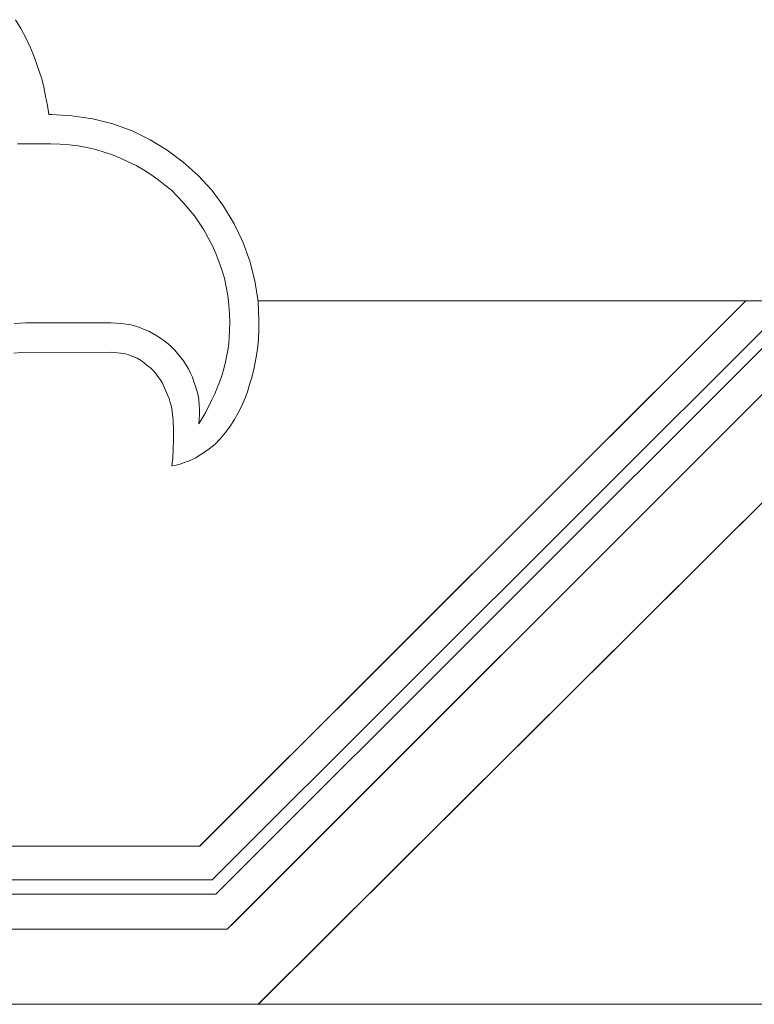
# Model space of a CAD drawing. Extents: x 64716 to 7565828, y -160732 to 5881792.
# Tile 60 of 160: x 119941 to 120673, y 2936 to 3917. Entities that reach past the tile are written whole.
import ezdxf

# ---------------------------------------------------------------- set-up
doc = ezdxf.new("R2010")
doc.units = 0
doc.header["$MEASUREMENT"] = 0
doc.layers.add('linii', color=7, linetype='Continuous', lineweight=15)

msp = doc.modelspace()

# ---------------------------------------------------------------- linework, layer by layer
at = {"layer": 'linii'}
for p, q in [((119936.66, 3917.02, 0), (119941.83, 3908.15, 0)), ((119936.66, 3917.02, 0), (119941.83, 3908.15, 0)), ((119936.66, 3917.02, 0), (119941.83, 3908.15, 0)), ((119936.66, 3917.02, 0), (119941.83, 3908.15, 0)), ((119941.83, 3908.15, 0), (119947, 3898.92, 0)), ((119941.83, 3908.15, 0), (119947, 3898.92, 0)), ((119941.83, 3908.15, 0), (119947, 3898.92, 0)), ((119941.83, 3908.15, 0), (119947, 3898.92, 0)), ((119947, 3898.92, 0), (119951.43, 3888.94, 0)), ((119947, 3898.92, 0), (119951.43, 3888.94, 0)), ((119947, 3898.92, 0), (119951.43, 3888.94, 0)), ((119947, 3898.92, 0), (119951.43, 3888.94, 0)), ((119951.43, 3888.94, 0), (119955.5, 3879.34, 0)), ((119951.43, 3888.94, 0), (119955.5, 3879.34, 0)), ((119951.43, 3888.94, 0), (119955.5, 3879.34, 0)), ((119951.43, 3888.94, 0), (119955.5, 3879.34, 0)), ((119955.5, 3879.34, 0), (119958.82, 3869.37, 0)), ((119955.5, 3879.34, 0), (119958.82, 3869.37, 0)), ((119955.5, 3879.34, 0), (119958.82, 3869.37, 0)), ((119955.5, 3879.34, 0), (119958.82, 3869.37, 0)), ((119958.82, 3869.37, 0), (119962.52, 3859.02, 0)), ((119958.82, 3869.37, 0), (119962.52, 3859.02, 0)), ((119958.82, 3869.37, 0), (119962.52, 3859.02, 0)), ((119958.82, 3869.37, 0), (119962.52, 3859.02, 0)), ((119962.52, 3859.02, 0), (119964.73, 3850.16, 0)), ((119962.52, 3859.02, 0), (119964.73, 3850.16, 0)), ((119962.52, 3859.02, 0), (119964.73, 3850.16, 0)), ((119962.52, 3859.02, 0), (119964.73, 3850.16, 0)), ((119964.73, 3850.16, 0), (119966.58, 3840.92, 0)), ((119964.73, 3850.16, 0), (119966.58, 3840.92, 0)), ((119964.73, 3850.16, 0), (119966.58, 3840.92, 0)), ((119964.73, 3850.16, 0), (119966.58, 3840.92, 0)), ((119966.58, 3840.92, 0), (119968.43, 3831.69, 0)), ((119966.58, 3840.92, 0), (119968.43, 3831.69, 0)), ((119966.58, 3840.92, 0), (119968.43, 3831.69, 0)), ((119966.58, 3840.92, 0), (119968.43, 3831.69, 0)), ((119968.43, 3831.69, 0), (119969.9, 3822.45, 0)), ((119968.43, 3831.69, 0), (119969.9, 3822.45, 0)), ((119968.43, 3831.69, 0), (119969.9, 3822.45, 0)), ((119968.43, 3831.69, 0), (119969.9, 3822.45, 0)), ((119969.9, 3822.45, 0), (119972.49, 3822.45, 0)), ((119969.9, 3822.45, 0), (119972.49, 3822.45, 0)), ((119969.9, 3822.45, 0), (119972.49, 3822.45, 0)), ((119969.9, 3822.45, 0), (119972.49, 3822.45, 0)), ((119972.49, 3822.45, 0), (119992.81, 3821.34, 0)), ((119972.49, 3822.45, 0), (119992.81, 3821.34, 0)), ((119972.49, 3822.45, 0), (119992.81, 3821.34, 0)), ((119972.49, 3822.45, 0), (119992.81, 3821.34, 0)), ((119992.81, 3821.34, 0), (120013.49, 3818.39, 0)), ((119992.81, 3821.34, 0), (120013.49, 3818.39, 0)), ((119992.81, 3821.34, 0), (120013.49, 3818.39, 0)), ((119992.81, 3821.34, 0), (120013.49, 3818.39, 0)), ((120013.49, 3818.39, 0), (120033.44, 3813.22, 0)), ((120013.49, 3818.39, 0), (120033.44, 3813.22, 0)), ((120013.49, 3818.39, 0), (120033.44, 3813.22, 0)), ((120013.49, 3818.39, 0), (120033.44, 3813.22, 0)), ((120033.44, 3813.22, 0), (120052.65, 3806.2, 0)), ((120033.44, 3813.22, 0), (120052.65, 3806.2, 0)), ((120033.44, 3813.22, 0), (120052.65, 3806.2, 0)), ((120033.44, 3813.22, 0), (120052.65, 3806.2, 0)), ((120052.65, 3806.2, 0), (120070.75, 3797.33, 0)), ((120052.65, 3806.2, 0), (120070.75, 3797.33, 0)), ((120052.65, 3806.2, 0), (120070.75, 3797.33, 0)), ((120052.65, 3806.2, 0), (120070.75, 3797.33, 0)), ((120070.75, 3797.33, 0), (120087.74, 3786.99, 0)), ((120070.75, 3797.33, 0), (120087.74, 3786.99, 0)), ((120070.75, 3797.33, 0), (120087.74, 3786.99, 0)), ((120070.75, 3797.33, 0), (120087.74, 3786.99, 0)), ((119938.51, 3793.27, 0), (119945.89, 3793.27, 0)), ((119938.51, 3793.27, 0), (119945.89, 3793.27, 0)), ((119938.51, 3793.27, 0), (119945.89, 3793.27, 0)), ((119938.51, 3793.27, 0), (119945.89, 3793.27, 0)), ((119945.89, 3793.27, 0), (119971.75, 3793.27, 0)), ((119945.89, 3793.27, 0), (119971.75, 3793.27, 0)), ((119945.89, 3793.27, 0), (119971.75, 3793.27, 0)), ((119945.89, 3793.27, 0), (119971.75, 3793.27, 0)), ((119971.75, 3793.27, 0), (119980.99, 3792.9, 0)), ((119971.75, 3793.27, 0), (119980.99, 3792.9, 0)), ((119971.75, 3793.27, 0), (119980.99, 3792.9, 0)), ((119971.75, 3793.27, 0), (119980.99, 3792.9, 0)), ((119980.99, 3792.9, 0), (119989.85, 3792.53, 0)), ((119980.99, 3792.9, 0), (119989.85, 3792.53, 0)), ((119980.99, 3792.9, 0), (119989.85, 3792.53, 0)), ((119980.99, 3792.9, 0), (119989.85, 3792.53, 0)), ((119989.85, 3792.53, 0), (119999.09, 3791.42, 0)), ((119989.85, 3792.53, 0), (119999.09, 3791.42, 0)), ((119989.85, 3792.53, 0), (119999.09, 3791.42, 0)), ((119989.85, 3792.53, 0), (119999.09, 3791.42, 0)), ((119999.09, 3791.42, 0), (120007.58, 3789.58, 0)), ((119999.09, 3791.42, 0), (120007.58, 3789.58, 0)), ((119999.09, 3791.42, 0), (120007.58, 3789.58, 0)), ((119999.09, 3791.42, 0), (120007.58, 3789.58, 0)), ((120007.58, 3789.58, 0), (120016.45, 3787.73, 0)), ((120007.58, 3789.58, 0), (120016.45, 3787.73, 0)), ((120007.58, 3789.58, 0), (120016.45, 3787.73, 0)), ((120007.58, 3789.58, 0), (120016.45, 3787.73, 0)), ((120016.45, 3787.73, 0), (120024.94, 3785.14, 0)), ((120016.45, 3787.73, 0), (120024.94, 3785.14, 0)), ((120016.45, 3787.73, 0), (120024.94, 3785.14, 0)), ((120016.45, 3787.73, 0), (120024.94, 3785.14, 0)), ((120087.74, 3786.99, 0), (120103.62, 3775.17, 0)), ((120087.74, 3786.99, 0), (120103.62, 3775.17, 0)), ((120087.74, 3786.99, 0), (120103.62, 3775.17, 0)), ((120087.74, 3786.99, 0), (120103.62, 3775.17, 0)), ((120024.94, 3785.14, 0), (120033.07, 3782.56, 0)), ((120024.94, 3785.14, 0), (120033.07, 3782.56, 0)), ((120024.94, 3785.14, 0), (120033.07, 3782.56, 0)), ((120024.94, 3785.14, 0), (120033.07, 3782.56, 0)), ((120033.07, 3782.56, 0), (120041.2, 3779.23, 0)), ((120033.07, 3782.56, 0), (120041.2, 3779.23, 0)), ((120033.07, 3782.56, 0), (120041.2, 3779.23, 0)), ((120033.07, 3782.56, 0), (120041.2, 3779.23, 0)), ((120041.2, 3779.23, 0), (120048.95, 3775.54, 0)), ((120041.2, 3779.23, 0), (120048.95, 3775.54, 0)), ((120041.2, 3779.23, 0), (120048.95, 3775.54, 0)), ((120041.2, 3779.23, 0), (120048.95, 3775.54, 0)), ((120048.95, 3775.54, 0), (120056.71, 3771.85, 0)), ((120048.95, 3775.54, 0), (120056.71, 3771.85, 0)), ((120048.95, 3775.54, 0), (120056.71, 3771.85, 0)), ((120048.95, 3775.54, 0), (120056.71, 3771.85, 0)), ((120056.71, 3771.85, 0), (120064.1, 3767.41, 0)), ((120056.71, 3771.85, 0), (120064.1, 3767.41, 0)), ((120056.71, 3771.85, 0), (120064.1, 3767.41, 0)), ((120056.71, 3771.85, 0), (120064.1, 3767.41, 0)), ((120064.1, 3767.41, 0), (120071.49, 3762.98, 0)), ((120064.1, 3767.41, 0), (120071.49, 3762.98, 0)), ((120064.1, 3767.41, 0), (120071.49, 3762.98, 0)), ((120064.1, 3767.41, 0), (120071.49, 3762.98, 0)), ((120103.62, 3775.17, 0), (120118.4, 3761.87, 0)), ((120103.62, 3775.17, 0), (120118.4, 3761.87, 0)), ((120103.62, 3775.17, 0), (120118.4, 3761.87, 0)), ((120103.62, 3775.17, 0), (120118.4, 3761.87, 0)), ((120071.49, 3762.98, 0), (120078.51, 3757.81, 0)), ((120071.49, 3762.98, 0), (120078.51, 3757.81, 0)), ((120071.49, 3762.98, 0), (120078.51, 3757.81, 0)), ((120071.49, 3762.98, 0), (120078.51, 3757.81, 0)), ((120078.51, 3757.81, 0), (120085.15, 3752.64, 0)), ((120078.51, 3757.81, 0), (120085.15, 3752.64, 0)), ((120078.51, 3757.81, 0), (120085.15, 3752.64, 0)), ((120078.51, 3757.81, 0), (120085.15, 3752.64, 0)), ((120118.4, 3761.87, 0), (120132.07, 3747.1, 0)), ((120118.4, 3761.87, 0), (120132.07, 3747.1, 0)), ((120118.4, 3761.87, 0), (120132.07, 3747.1, 0)), ((120118.4, 3761.87, 0), (120132.07, 3747.1, 0)), ((120085.15, 3752.64, 0), (120091.8, 3747.1, 0)), ((120085.15, 3752.64, 0), (120091.8, 3747.1, 0)), ((120085.15, 3752.64, 0), (120091.8, 3747.1, 0)), ((120085.15, 3752.64, 0), (120091.8, 3747.1, 0)), ((120091.8, 3747.1, 0), (120097.71, 3741.19, 0)), ((120091.8, 3747.1, 0), (120097.71, 3741.19, 0)), ((120091.8, 3747.1, 0), (120097.71, 3741.19, 0)), ((120091.8, 3747.1, 0), (120097.71, 3741.19, 0)), ((120132.07, 3747.1, 0), (120143.89, 3731.21, 0)), ((120132.07, 3747.1, 0), (120143.89, 3731.21, 0)), ((120132.07, 3747.1, 0), (120143.89, 3731.21, 0)), ((120132.07, 3747.1, 0), (120143.89, 3731.21, 0)), ((120097.71, 3741.19, 0), (120103.62, 3734.91, 0)), ((120097.71, 3741.19, 0), (120103.62, 3734.91, 0)), ((120097.71, 3741.19, 0), (120103.62, 3734.91, 0)), ((120097.71, 3741.19, 0), (120103.62, 3734.91, 0)), ((120103.62, 3734.91, 0), (120109.17, 3728.26, 0)), ((120103.62, 3734.91, 0), (120109.17, 3728.26, 0)), ((120103.62, 3734.91, 0), (120109.17, 3728.26, 0)), ((120103.62, 3734.91, 0), (120109.17, 3728.26, 0)), ((120109.17, 3728.26, 0), (120114.71, 3721.61, 0)), ((120109.17, 3728.26, 0), (120114.71, 3721.61, 0)), ((120109.17, 3728.26, 0), (120114.71, 3721.61, 0)), ((120109.17, 3728.26, 0), (120114.71, 3721.61, 0)), ((120143.89, 3731.21, 0), (120154.23, 3713.85, 0)), ((120143.89, 3731.21, 0), (120154.23, 3713.85, 0)), ((120143.89, 3731.21, 0), (120154.23, 3713.85, 0)), ((120143.89, 3731.21, 0), (120154.23, 3713.85, 0)), ((120114.71, 3721.61, 0), (120119.51, 3714.59, 0)), ((120114.71, 3721.61, 0), (120119.51, 3714.59, 0)), ((120114.71, 3721.61, 0), (120119.51, 3714.59, 0)), ((120114.71, 3721.61, 0), (120119.51, 3714.59, 0)), ((120119.51, 3714.59, 0), (120124.31, 3707.57, 0)), ((120119.51, 3714.59, 0), (120124.31, 3707.57, 0)), ((120119.51, 3714.59, 0), (120124.31, 3707.57, 0)), ((120119.51, 3714.59, 0), (120124.31, 3707.57, 0)), ((120124.31, 3707.57, 0), (120128.37, 3699.81, 0)), ((120124.31, 3707.57, 0), (120128.37, 3699.81, 0)), ((120124.31, 3707.57, 0), (120128.37, 3699.81, 0)), ((120124.31, 3707.57, 0), (120128.37, 3699.81, 0)), ((120154.23, 3713.85, 0), (120163.1, 3695.75, 0)), ((120154.23, 3713.85, 0), (120163.1, 3695.75, 0)), ((120154.23, 3713.85, 0), (120163.1, 3695.75, 0)), ((120154.23, 3713.85, 0), (120163.1, 3695.75, 0)), ((120128.37, 3699.81, 0), (120132.44, 3692.43, 0)), ((120128.37, 3699.81, 0), (120132.44, 3692.43, 0)), ((120128.37, 3699.81, 0), (120132.44, 3692.43, 0)), ((120128.37, 3699.81, 0), (120132.44, 3692.43, 0)), ((120132.44, 3692.43, 0), (120136.13, 3684.3, 0)), ((120132.44, 3692.43, 0), (120136.13, 3684.3, 0)), ((120132.44, 3692.43, 0), (120136.13, 3684.3, 0)), ((120132.44, 3692.43, 0), (120136.13, 3684.3, 0)), ((120163.1, 3695.75, 0), (120170.12, 3676.54, 0)), ((120163.1, 3695.75, 0), (120170.12, 3676.54, 0)), ((120163.1, 3695.75, 0), (120170.12, 3676.54, 0)), ((120163.1, 3695.75, 0), (120170.12, 3676.54, 0)), ((120136.13, 3684.3, 0), (120139.09, 3676.17, 0)), ((120136.13, 3684.3, 0), (120139.09, 3676.17, 0)), ((120136.13, 3684.3, 0), (120139.09, 3676.17, 0)), ((120136.13, 3684.3, 0), (120139.09, 3676.17, 0)), ((120139.09, 3676.17, 0), (120142.04, 3668.05, 0)), ((120139.09, 3676.17, 0), (120142.04, 3668.05, 0)), ((120139.09, 3676.17, 0), (120142.04, 3668.05, 0)), ((120139.09, 3676.17, 0), (120142.04, 3668.05, 0)), ((120142.04, 3668.05, 0), (120144.63, 3659.55, 0)), ((120142.04, 3668.05, 0), (120144.63, 3659.55, 0)), ((120142.04, 3668.05, 0), (120144.63, 3659.55, 0)), ((120142.04, 3668.05, 0), (120144.63, 3659.55, 0)), ((120170.12, 3676.54, 0), (120174.92, 3656.96, 0)), ((120170.12, 3676.54, 0), (120174.92, 3656.96, 0)), ((120170.12, 3676.54, 0), (120174.92, 3656.96, 0)), ((120170.12, 3676.54, 0), (120174.92, 3656.96, 0)), ((120144.63, 3659.55, 0), (120146.47, 3651.05, 0)), ((120144.63, 3659.55, 0), (120146.47, 3651.05, 0)), ((120144.63, 3659.55, 0), (120146.47, 3651.05, 0)), ((120144.63, 3659.55, 0), (120146.47, 3651.05, 0)), ((120146.47, 3651.05, 0), (120147.95, 3642.19, 0)), ((120146.47, 3651.05, 0), (120147.95, 3642.19, 0)), ((120146.47, 3651.05, 0), (120147.95, 3642.19, 0)), ((120146.47, 3651.05, 0), (120147.95, 3642.19, 0)), ((120174.92, 3656.96, 0), (120178.24, 3636.28, 0)), ((120174.92, 3656.96, 0), (120178.24, 3636.28, 0)), ((120174.92, 3656.96, 0), (120178.24, 3636.28, 0)), ((120174.92, 3656.96, 0), (120178.24, 3636.28, 0)), ((120147.95, 3642.19, 0), (120149.06, 3633.32, 0)), ((120147.95, 3642.19, 0), (120149.06, 3633.32, 0)), ((120147.95, 3642.19, 0), (120149.06, 3633.32, 0)), ((120147.95, 3642.19, 0), (120149.06, 3633.32, 0)), ((120663.99, 3637.02, 0), (120120, 3093.76, 0)), ((120663.99, 3637.02, 0), (120120.21, 3093.97, 0)), ((120710.12, 3637.02, 0), (120132.62, 3060.3, 0)), ((120710.12, 3637.02, 0), (120132.62, 3060.3, 0)), ((120136.24, 3046.01, 0), (120727.59, 3637.02, 0)), ((120136.24, 3046.01, 0), (120727.59, 3637.02, 0)), ((120147.56, 3011.25, 0), (120773.7, 3637.02, 0)), ((120149.06, 3633.32, 0), (120149.8, 3624.09, 0)), ((120149.06, 3633.32, 0), (120149.8, 3624.09, 0)), ((120149.06, 3633.32, 0), (120149.8, 3624.09, 0)), ((120149.06, 3633.32, 0), (120149.8, 3624.09, 0)), ((120151.28, 3014.96, 0), (120773.7, 3637.02, 0)), ((120151.28, 3014.96, 0), (120773.7, 3637.02, 0)), ((120151.28, 3014.96, 0), (120773.7, 3637.02, 0)), ((121028.53, 3637.02, 0), (120178.12, 3637.02, 0)), ((120178.13, 3637, 0), (121978.31, 3637, 0)), ((120178.24, 3636.28, 0), (120178.61, 3626.67, 0)), ((120178.24, 3636.28, 0), (120178.61, 3626.67, 0)), ((120178.24, 3636.28, 0), (120178.61, 3626.67, 0)), ((120178.24, 3636.28, 0), (120178.61, 3626.67, 0)), ((120881.47, 3636.19, 0), (120178.36, 2936.4, 0)), ((120881.47, 3636.19, 0), (120178.98, 2937.02, 0)), ((120881.47, 3636.19, 0), (120178.98, 2937.02, 0)), ((120881.47, 3636.19, 0), (120178.98, 2937.02, 0)), ((120149.8, 3624.09, 0), (120150.17, 3614.85, 0)), ((120149.8, 3624.09, 0), (120150.17, 3614.85, 0)), ((120149.8, 3624.09, 0), (120150.17, 3614.85, 0)), ((120149.8, 3624.09, 0), (120150.17, 3614.85, 0)), ((120178.61, 3626.67, 0), (120178.98, 3617.44, 0)), ((120178.61, 3626.67, 0), (120178.98, 3617.44, 0)), ((120178.61, 3626.67, 0), (120178.98, 3617.44, 0)), ((120178.61, 3626.67, 0), (120178.98, 3617.44, 0)), ((119941.09, 3614.85, 0), (119935.18, 3614.48, 0)), ((119941.09, 3614.85, 0), (119935.18, 3614.48, 0)), ((119941.09, 3614.85, 0), (119935.18, 3614.48, 0)), ((119941.09, 3614.85, 0), (119935.18, 3614.48, 0)), ((119947, 3615.22, 0), (119941.09, 3614.85, 0)), ((119947, 3615.22, 0), (119941.09, 3614.85, 0)), ((119947, 3615.22, 0), (119941.09, 3614.85, 0)), ((119947, 3615.22, 0), (119941.09, 3614.85, 0)), ((119959.19, 3615.22, 0), (119947, 3615.22, 0)), ((119959.19, 3615.22, 0), (119947, 3615.22, 0)), ((119959.19, 3615.22, 0), (119947, 3615.22, 0)), ((119959.19, 3615.22, 0), (119947, 3615.22, 0)), ((119972.86, 3615.22, 0), (119959.19, 3615.22, 0)), ((119972.86, 3615.22, 0), (119959.19, 3615.22, 0)), ((119972.86, 3615.22, 0), (119959.19, 3615.22, 0)), ((119972.86, 3615.22, 0), (119959.19, 3615.22, 0)), ((119986.9, 3615.22, 0), (119972.86, 3615.22, 0)), ((119986.9, 3615.22, 0), (119972.86, 3615.22, 0)), ((119986.9, 3615.22, 0), (119972.86, 3615.22, 0)), ((119986.9, 3615.22, 0), (119972.86, 3615.22, 0)), ((120000.93, 3615.22, 0), (119986.9, 3615.22, 0)), ((120000.93, 3615.22, 0), (119986.9, 3615.22, 0)), ((120000.93, 3615.22, 0), (119986.9, 3615.22, 0)), ((120000.93, 3615.22, 0), (119986.9, 3615.22, 0)), ((120013.12, 3615.22, 0), (120000.93, 3615.22, 0)), ((120013.12, 3615.22, 0), (120000.93, 3615.22, 0)), ((120013.12, 3615.22, 0), (120000.93, 3615.22, 0)), ((120013.12, 3615.22, 0), (120000.93, 3615.22, 0)), ((120023.1, 3615.22, 0), (120013.12, 3615.22, 0)), ((120023.1, 3615.22, 0), (120013.12, 3615.22, 0)), ((120023.1, 3615.22, 0), (120013.12, 3615.22, 0)), ((120023.1, 3615.22, 0), (120013.12, 3615.22, 0)), ((120029.75, 3615.22, 0), (120023.1, 3615.22, 0)), ((120029.75, 3615.22, 0), (120023.1, 3615.22, 0)), ((120029.75, 3615.22, 0), (120023.1, 3615.22, 0)), ((120029.75, 3615.22, 0), (120023.1, 3615.22, 0)), ((120031.96, 3615.22, 0), (120029.75, 3615.22, 0)), ((120031.96, 3615.22, 0), (120029.75, 3615.22, 0)), ((120031.96, 3615.22, 0), (120029.75, 3615.22, 0)), ((120031.96, 3615.22, 0), (120029.75, 3615.22, 0)), ((120037.13, 3614.85, 0), (120031.96, 3615.22, 0)), ((120037.13, 3614.85, 0), (120031.96, 3615.22, 0)), ((120037.13, 3614.85, 0), (120031.96, 3615.22, 0)), ((120037.13, 3614.85, 0), (120031.96, 3615.22, 0)), ((120041.94, 3614.48, 0), (120037.13, 3614.85, 0)), ((120041.94, 3614.48, 0), (120037.13, 3614.85, 0)), ((120041.94, 3614.48, 0), (120037.13, 3614.85, 0)), ((120041.94, 3614.48, 0), (120037.13, 3614.85, 0)), ((120046.74, 3613.75, 0), (120041.94, 3614.48, 0)), ((120046.74, 3613.75, 0), (120041.94, 3614.48, 0)), ((120046.74, 3613.75, 0), (120041.94, 3614.48, 0)), ((120046.74, 3613.75, 0), (120041.94, 3614.48, 0)), ((120051.54, 3613.01, 0), (120046.74, 3613.75, 0)), ((120051.54, 3613.01, 0), (120046.74, 3613.75, 0)), ((120051.54, 3613.01, 0), (120046.74, 3613.75, 0)), ((120051.54, 3613.01, 0), (120046.74, 3613.75, 0)), ((120055.97, 3611.9, 0), (120051.54, 3613.01, 0)), ((120055.97, 3611.9, 0), (120051.54, 3613.01, 0)), ((120055.97, 3611.9, 0), (120051.54, 3613.01, 0)), ((120055.97, 3611.9, 0), (120051.54, 3613.01, 0)), ((120060.41, 3610.42, 0), (120055.97, 3611.9, 0)), ((120060.41, 3610.42, 0), (120055.97, 3611.9, 0)), ((120060.41, 3610.42, 0), (120055.97, 3611.9, 0)), ((120060.41, 3610.42, 0), (120055.97, 3611.9, 0)), ((120064.84, 3608.57, 0), (120060.41, 3610.42, 0)), ((120064.84, 3608.57, 0), (120060.41, 3610.42, 0)), ((120064.84, 3608.57, 0), (120060.41, 3610.42, 0)), ((120064.84, 3608.57, 0), (120060.41, 3610.42, 0)), ((120150.17, 3614.85, 0), (120149.8, 3607.84, 0)), ((120150.17, 3614.85, 0), (120149.8, 3607.84, 0)), ((120150.17, 3614.85, 0), (120149.8, 3607.84, 0)), ((120150.17, 3614.85, 0), (120149.8, 3607.84, 0)), ((120178.98, 3617.44, 0), (120178.98, 3608.2, 0)), ((120178.98, 3617.44, 0), (120178.98, 3608.2, 0)), ((120178.98, 3617.44, 0), (120178.98, 3608.2, 0)), ((120178.98, 3617.44, 0), (120178.98, 3608.2, 0)), ((120069.27, 3606.73, 0), (120064.84, 3608.57, 0)), ((120069.27, 3606.73, 0), (120064.84, 3608.57, 0)), ((120069.27, 3606.73, 0), (120064.84, 3608.57, 0)), ((120069.27, 3606.73, 0), (120064.84, 3608.57, 0)), ((120073.33, 3604.51, 0), (120069.27, 3606.73, 0)), ((120073.33, 3604.51, 0), (120069.27, 3606.73, 0)), ((120073.33, 3604.51, 0), (120069.27, 3606.73, 0)), ((120073.33, 3604.51, 0), (120069.27, 3606.73, 0)), ((120077.4, 3602.29, 0), (120073.33, 3604.51, 0)), ((120077.4, 3602.29, 0), (120073.33, 3604.51, 0)), ((120077.4, 3602.29, 0), (120073.33, 3604.51, 0)), ((120077.4, 3602.29, 0), (120073.33, 3604.51, 0)), ((120081.09, 3599.71, 0), (120077.4, 3602.29, 0)), ((120081.09, 3599.71, 0), (120077.4, 3602.29, 0)), ((120081.09, 3599.71, 0), (120077.4, 3602.29, 0)), ((120081.09, 3599.71, 0), (120077.4, 3602.29, 0)), ((120084.79, 3597.12, 0), (120081.09, 3599.71, 0)), ((120084.79, 3597.12, 0), (120081.09, 3599.71, 0)), ((120084.79, 3597.12, 0), (120081.09, 3599.71, 0)), ((120084.79, 3597.12, 0), (120081.09, 3599.71, 0)), ((120149.43, 3600.82, 0), (120149.06, 3594.17, 0)), ((120149.43, 3600.82, 0), (120149.06, 3594.17, 0)), ((120149.43, 3600.82, 0), (120149.06, 3594.17, 0)), ((120149.43, 3600.82, 0), (120149.06, 3594.17, 0)), ((120149.8, 3607.84, 0), (120149.43, 3600.82, 0)), ((120149.8, 3607.84, 0), (120149.43, 3600.82, 0)), ((120149.8, 3607.84, 0), (120149.43, 3600.82, 0)), ((120149.8, 3607.84, 0), (120149.43, 3600.82, 0)), ((120178.98, 3608.2, 0), (120178.61, 3598.6, 0)), ((120178.98, 3608.2, 0), (120178.61, 3598.6, 0)), ((120178.98, 3608.2, 0), (120178.61, 3598.6, 0)), ((120178.98, 3608.2, 0), (120178.61, 3598.6, 0)), ((120088.48, 3594.17, 0), (120084.79, 3597.12, 0)), ((120088.48, 3594.17, 0), (120084.79, 3597.12, 0)), ((120088.48, 3594.17, 0), (120084.79, 3597.12, 0)), ((120088.48, 3594.17, 0), (120084.79, 3597.12, 0)), ((120091.8, 3591.21, 0), (120088.48, 3594.17, 0)), ((120091.8, 3591.21, 0), (120088.48, 3594.17, 0)), ((120091.8, 3591.21, 0), (120088.48, 3594.17, 0)), ((120091.8, 3591.21, 0), (120088.48, 3594.17, 0)), ((120095.13, 3587.89, 0), (120091.8, 3591.21, 0)), ((120095.13, 3587.89, 0), (120091.8, 3591.21, 0)), ((120095.13, 3587.89, 0), (120091.8, 3591.21, 0)), ((120095.13, 3587.89, 0), (120091.8, 3591.21, 0)), ((120149.06, 3594.17, 0), (120147.95, 3587.52, 0)), ((120149.06, 3594.17, 0), (120147.95, 3587.52, 0)), ((120149.06, 3594.17, 0), (120147.95, 3587.52, 0)), ((120149.06, 3594.17, 0), (120147.95, 3587.52, 0)), ((120178.61, 3598.6, 0), (120177.5, 3589, 0)), ((120178.61, 3598.6, 0), (120177.5, 3589, 0)), ((120178.61, 3598.6, 0), (120177.5, 3589, 0)), ((120178.61, 3598.6, 0), (120177.5, 3589, 0)), ((119942.57, 3585.67, 0), (119934.81, 3584.93, 0)), ((119942.57, 3585.67, 0), (119934.81, 3584.93, 0)), ((119942.57, 3585.67, 0), (119934.81, 3584.93, 0)), ((119942.57, 3585.67, 0), (119934.81, 3584.93, 0)), ((120031.22, 3586.04, 0), (119942.57, 3585.67, 0)), ((120031.22, 3586.04, 0), (119942.57, 3585.67, 0)), ((120031.22, 3586.04, 0), (119942.57, 3585.67, 0)), ((120031.22, 3586.04, 0), (119942.57, 3585.67, 0)), ((120044.89, 3584.56, 0), (120031.22, 3586.04, 0)), ((120044.89, 3584.56, 0), (120031.22, 3586.04, 0)), ((120044.89, 3584.56, 0), (120031.22, 3586.04, 0)), ((120044.89, 3584.56, 0), (120031.22, 3586.04, 0)), ((120049.32, 3583.09, 0), (120044.89, 3584.56, 0)), ((120049.32, 3583.09, 0), (120044.89, 3584.56, 0)), ((120049.32, 3583.09, 0), (120044.89, 3584.56, 0)), ((120049.32, 3583.09, 0), (120044.89, 3584.56, 0)), ((120053.39, 3581.61, 0), (120049.32, 3583.09, 0)), ((120053.39, 3581.61, 0), (120049.32, 3583.09, 0)), ((120053.39, 3581.61, 0), (120049.32, 3583.09, 0)), ((120053.39, 3581.61, 0), (120049.32, 3583.09, 0)), ((120057.82, 3579.76, 0), (120053.39, 3581.61, 0)), ((120057.82, 3579.76, 0), (120053.39, 3581.61, 0)), ((120057.82, 3579.76, 0), (120053.39, 3581.61, 0)), ((120057.82, 3579.76, 0), (120053.39, 3581.61, 0)), ((120061.88, 3577.55, 0), (120057.82, 3579.76, 0)), ((120061.88, 3577.55, 0), (120057.82, 3579.76, 0)), ((120061.88, 3577.55, 0), (120057.82, 3579.76, 0)), ((120061.88, 3577.55, 0), (120057.82, 3579.76, 0)), ((120098.08, 3584.56, 0), (120095.13, 3587.89, 0)), ((120098.08, 3584.56, 0), (120095.13, 3587.89, 0)), ((120098.08, 3584.56, 0), (120095.13, 3587.89, 0)), ((120098.08, 3584.56, 0), (120095.13, 3587.89, 0)), ((120101.04, 3580.87, 0), (120098.08, 3584.56, 0)), ((120101.04, 3580.87, 0), (120098.08, 3584.56, 0)), ((120101.04, 3580.87, 0), (120098.08, 3584.56, 0)), ((120101.04, 3580.87, 0), (120098.08, 3584.56, 0)), ((120103.99, 3577.18, 0), (120101.04, 3580.87, 0)), ((120103.99, 3577.18, 0), (120101.04, 3580.87, 0)), ((120103.99, 3577.18, 0), (120101.04, 3580.87, 0)), ((120103.99, 3577.18, 0), (120101.04, 3580.87, 0)), ((120146.84, 3581.24, 0), (120145.37, 3574.59, 0)), ((120146.84, 3581.24, 0), (120145.37, 3574.59, 0)), ((120146.84, 3581.24, 0), (120145.37, 3574.59, 0)), ((120146.84, 3581.24, 0), (120145.37, 3574.59, 0)), ((120147.95, 3587.52, 0), (120146.84, 3581.24, 0)), ((120147.95, 3587.52, 0), (120146.84, 3581.24, 0)), ((120147.95, 3587.52, 0), (120146.84, 3581.24, 0)), ((120147.95, 3587.52, 0), (120146.84, 3581.24, 0)), ((120176.03, 3579.39, 0), (120174.18, 3570.16, 0)), ((120176.03, 3579.39, 0), (120174.18, 3570.16, 0)), ((120176.03, 3579.39, 0), (120174.18, 3570.16, 0)), ((120176.03, 3579.39, 0), (120174.18, 3570.16, 0)), ((120177.5, 3589, 0), (120176.03, 3579.39, 0)), ((120177.5, 3589, 0), (120176.03, 3579.39, 0)), ((120177.5, 3589, 0), (120176.03, 3579.39, 0)), ((120177.5, 3589, 0), (120176.03, 3579.39, 0)), ((120065.21, 3574.96, 0), (120061.88, 3577.55, 0)), ((120065.21, 3574.96, 0), (120061.88, 3577.55, 0)), ((120065.21, 3574.96, 0), (120061.88, 3577.55, 0)), ((120065.21, 3574.96, 0), (120061.88, 3577.55, 0)), ((120068.16, 3572.37, 0), (120065.21, 3574.96, 0)), ((120068.16, 3572.37, 0), (120065.21, 3574.96, 0)), ((120068.16, 3572.37, 0), (120065.21, 3574.96, 0)), ((120068.16, 3572.37, 0), (120065.21, 3574.96, 0)), ((120071.12, 3570.16, 0), (120068.16, 3572.37, 0)), ((120071.12, 3570.16, 0), (120068.16, 3572.37, 0)), ((120071.12, 3570.16, 0), (120068.16, 3572.37, 0)), ((120071.12, 3570.16, 0), (120068.16, 3572.37, 0)), ((120073.7, 3567.57, 0), (120071.12, 3570.16, 0)), ((120073.7, 3567.57, 0), (120071.12, 3570.16, 0)), ((120073.7, 3567.57, 0), (120071.12, 3570.16, 0)), ((120073.7, 3567.57, 0), (120071.12, 3570.16, 0)), ((120106.58, 3573.11, 0), (120103.99, 3577.18, 0)), ((120106.58, 3573.11, 0), (120103.99, 3577.18, 0)), ((120106.58, 3573.11, 0), (120103.99, 3577.18, 0)), ((120106.58, 3573.11, 0), (120103.99, 3577.18, 0)), ((120108.8, 3569.42, 0), (120106.58, 3573.11, 0)), ((120108.8, 3569.42, 0), (120106.58, 3573.11, 0)), ((120108.8, 3569.42, 0), (120106.58, 3573.11, 0)), ((120108.8, 3569.42, 0), (120106.58, 3573.11, 0)), ((120145.37, 3574.59, 0), (120143.89, 3568.31, 0)), ((120145.37, 3574.59, 0), (120143.89, 3568.31, 0)), ((120145.37, 3574.59, 0), (120143.89, 3568.31, 0)), ((120145.37, 3574.59, 0), (120143.89, 3568.31, 0)), ((120174.18, 3570.16, 0), (120171.96, 3560.55, 0)), ((120174.18, 3570.16, 0), (120171.96, 3560.55, 0)), ((120174.18, 3570.16, 0), (120171.96, 3560.55, 0)), ((120174.18, 3570.16, 0), (120171.96, 3560.55, 0)), ((120076.29, 3564.62, 0), (120073.7, 3567.57, 0)), ((120076.29, 3564.62, 0), (120073.7, 3567.57, 0)), ((120076.29, 3564.62, 0), (120073.7, 3567.57, 0)), ((120076.29, 3564.62, 0), (120073.7, 3567.57, 0)), ((120078.51, 3561.66, 0), (120076.29, 3564.62, 0)), ((120078.51, 3561.66, 0), (120076.29, 3564.62, 0)), ((120078.51, 3561.66, 0), (120076.29, 3564.62, 0)), ((120078.51, 3561.66, 0), (120076.29, 3564.62, 0)), ((120080.72, 3558.71, 0), (120078.51, 3561.66, 0)), ((120080.72, 3558.71, 0), (120078.51, 3561.66, 0)), ((120080.72, 3558.71, 0), (120078.51, 3561.66, 0)), ((120080.72, 3558.71, 0), (120078.51, 3561.66, 0)), ((120111.01, 3564.99, 0), (120108.8, 3569.42, 0)), ((120111.01, 3564.99, 0), (120108.8, 3569.42, 0)), ((120111.01, 3564.99, 0), (120108.8, 3569.42, 0)), ((120111.01, 3564.99, 0), (120108.8, 3569.42, 0)), ((120112.86, 3560.92, 0), (120111.01, 3564.99, 0)), ((120112.86, 3560.92, 0), (120111.01, 3564.99, 0)), ((120112.86, 3560.92, 0), (120111.01, 3564.99, 0)), ((120112.86, 3560.92, 0), (120111.01, 3564.99, 0)), ((120114.34, 3556.49, 0), (120112.86, 3560.92, 0)), ((120114.34, 3556.49, 0), (120112.86, 3560.92, 0)), ((120114.34, 3556.49, 0), (120112.86, 3560.92, 0)), ((120114.34, 3556.49, 0), (120112.86, 3560.92, 0)), ((120142.04, 3562.4, 0), (120139.83, 3556.12, 0)), ((120142.04, 3562.4, 0), (120139.83, 3556.12, 0)), ((120142.04, 3562.4, 0), (120139.83, 3556.12, 0)), ((120142.04, 3562.4, 0), (120139.83, 3556.12, 0)), ((120143.89, 3568.31, 0), (120142.04, 3562.4, 0)), ((120143.89, 3568.31, 0), (120142.04, 3562.4, 0)), ((120143.89, 3568.31, 0), (120142.04, 3562.4, 0)), ((120143.89, 3568.31, 0), (120142.04, 3562.4, 0)), ((120171.96, 3560.55, 0), (120169.75, 3553.53, 0)), ((120171.96, 3560.55, 0), (120169.75, 3553.53, 0)), ((120171.96, 3560.55, 0), (120169.75, 3553.53, 0)), ((120171.96, 3560.55, 0), (120169.75, 3553.53, 0)), ((120082.94, 3555.01, 0), (120080.72, 3558.71, 0)), ((120082.94, 3555.01, 0), (120080.72, 3558.71, 0)), ((120082.94, 3555.01, 0), (120080.72, 3558.71, 0)), ((120082.94, 3555.01, 0), (120080.72, 3558.71, 0)), ((120088.11, 3543.56, 0), (120082.94, 3555.01, 0)), ((120088.11, 3543.56, 0), (120082.94, 3555.01, 0)), ((120088.11, 3543.56, 0), (120082.94, 3555.01, 0)), ((120088.11, 3543.56, 0), (120082.94, 3555.01, 0)), ((120115.81, 3552.06, 0), (120114.34, 3556.49, 0)), ((120115.81, 3552.06, 0), (120114.34, 3556.49, 0)), ((120115.81, 3552.06, 0), (120114.34, 3556.49, 0)), ((120115.81, 3552.06, 0), (120114.34, 3556.49, 0)), ((120117.29, 3547.62, 0), (120115.81, 3552.06, 0)), ((120117.29, 3547.62, 0), (120115.81, 3552.06, 0)), ((120117.29, 3547.62, 0), (120115.81, 3552.06, 0)), ((120117.29, 3547.62, 0), (120115.81, 3552.06, 0)), ((120137.61, 3550.21, 0), (120135.02, 3544.3, 0)), ((120137.61, 3550.21, 0), (120135.02, 3544.3, 0)), ((120137.61, 3550.21, 0), (120135.02, 3544.3, 0)), ((120137.61, 3550.21, 0), (120135.02, 3544.3, 0)), ((120139.83, 3556.12, 0), (120137.61, 3550.21, 0)), ((120139.83, 3556.12, 0), (120137.61, 3550.21, 0)), ((120139.83, 3556.12, 0), (120137.61, 3550.21, 0)), ((120139.83, 3556.12, 0), (120137.61, 3550.21, 0)), ((120169.75, 3553.53, 0), (120167.53, 3546.52, 0)), ((120169.75, 3553.53, 0), (120167.53, 3546.52, 0)), ((120169.75, 3553.53, 0), (120167.53, 3546.52, 0)), ((120169.75, 3553.53, 0), (120167.53, 3546.52, 0)), ((120089.59, 3539.87, 0), (120088.11, 3543.56, 0)), ((120089.59, 3539.87, 0), (120088.11, 3543.56, 0)), ((120089.59, 3539.87, 0), (120088.11, 3543.56, 0)), ((120089.59, 3539.87, 0), (120088.11, 3543.56, 0)), ((120118.4, 3543.19, 0), (120117.29, 3547.62, 0)), ((120118.4, 3543.19, 0), (120117.29, 3547.62, 0)), ((120118.4, 3543.19, 0), (120117.29, 3547.62, 0)), ((120118.4, 3543.19, 0), (120117.29, 3547.62, 0)), ((120119.14, 3538.39, 0), (120118.4, 3543.19, 0)), ((120119.14, 3538.39, 0), (120118.4, 3543.19, 0)), ((120119.14, 3538.39, 0), (120118.4, 3543.19, 0)), ((120119.14, 3538.39, 0), (120118.4, 3543.19, 0)), ((120135.02, 3544.3, 0), (120132.07, 3538.39, 0)), ((120135.02, 3544.3, 0), (120132.07, 3538.39, 0)), ((120135.02, 3544.3, 0), (120132.07, 3538.39, 0)), ((120135.02, 3544.3, 0), (120132.07, 3538.39, 0)), ((120167.53, 3546.52, 0), (120164.94, 3539.5, 0)), ((120167.53, 3546.52, 0), (120164.94, 3539.5, 0)), ((120167.53, 3546.52, 0), (120164.94, 3539.5, 0)), ((120167.53, 3546.52, 0), (120164.94, 3539.5, 0)), ((120090.7, 3535.8, 0), (120089.59, 3539.87, 0)), ((120090.7, 3535.8, 0), (120089.59, 3539.87, 0)), ((120090.7, 3535.8, 0), (120089.59, 3539.87, 0)), ((120090.7, 3535.8, 0), (120089.59, 3539.87, 0)), ((120091.8, 3531.37, 0), (120090.7, 3535.8, 0)), ((120091.8, 3531.37, 0), (120090.7, 3535.8, 0)), ((120091.8, 3531.37, 0), (120090.7, 3535.8, 0)), ((120091.8, 3531.37, 0), (120090.7, 3535.8, 0)), ((120092.54, 3526.94, 0), (120091.8, 3531.37, 0)), ((120092.54, 3526.94, 0), (120091.8, 3531.37, 0)), ((120092.54, 3526.94, 0), (120091.8, 3531.37, 0)), ((120092.54, 3526.94, 0), (120091.8, 3531.37, 0)), ((120119.51, 3533.59, 0), (120119.14, 3538.39, 0)), ((120119.51, 3533.59, 0), (120119.14, 3538.39, 0)), ((120119.51, 3533.59, 0), (120119.14, 3538.39, 0)), ((120119.51, 3533.59, 0), (120119.14, 3538.39, 0)), ((120119.88, 3528.79, 0), (120119.51, 3533.59, 0)), ((120119.88, 3528.79, 0), (120119.51, 3533.59, 0)), ((120119.88, 3528.79, 0), (120119.51, 3533.59, 0)), ((120119.88, 3528.79, 0), (120119.51, 3533.59, 0)), ((120132.07, 3538.39, 0), (120126.16, 3526.2, 0)), ((120132.07, 3538.39, 0), (120126.16, 3526.2, 0)), ((120132.07, 3538.39, 0), (120126.16, 3526.2, 0)), ((120132.07, 3538.39, 0), (120126.16, 3526.2, 0)), ((120161.99, 3532.48, 0), (120158.29, 3525.46, 0)), ((120161.99, 3532.48, 0), (120158.29, 3525.46, 0)), ((120161.99, 3532.48, 0), (120158.29, 3525.46, 0)), ((120161.99, 3532.48, 0), (120158.29, 3525.46, 0)), ((120164.94, 3539.5, 0), (120161.99, 3532.48, 0)), ((120164.94, 3539.5, 0), (120161.99, 3532.48, 0)), ((120164.94, 3539.5, 0), (120161.99, 3532.48, 0)), ((120164.94, 3539.5, 0), (120161.99, 3532.48, 0)), ((120093.65, 3517.7, 0), (120092.54, 3526.94, 0)), ((120093.65, 3517.7, 0), (120092.54, 3526.94, 0)), ((120093.65, 3517.7, 0), (120092.54, 3526.94, 0)), ((120093.65, 3517.7, 0), (120092.54, 3526.94, 0)), ((120126.16, 3526.2, 0), (120119.14, 3514.38, 0)), ((120126.16, 3526.2, 0), (120119.14, 3514.38, 0)), ((120126.16, 3526.2, 0), (120119.14, 3514.38, 0)), ((120126.16, 3526.2, 0), (120119.14, 3514.38, 0)), ((120119.51, 3519.18, 0), (120119.88, 3523.98, 0)), ((120119.51, 3519.18, 0), (120119.88, 3523.98, 0)), ((120119.51, 3519.18, 0), (120119.88, 3523.98, 0)), ((120119.51, 3519.18, 0), (120119.88, 3523.98, 0)), ((120119.88, 3523.98, 0), (120119.88, 3528.79, 0)), ((120119.88, 3523.98, 0), (120119.88, 3528.79, 0)), ((120119.88, 3523.98, 0), (120119.88, 3528.79, 0)), ((120119.88, 3523.98, 0), (120119.88, 3528.79, 0)), ((120158.29, 3525.46, 0), (120154.6, 3518.81, 0)), ((120158.29, 3525.46, 0), (120154.6, 3518.81, 0)), ((120158.29, 3525.46, 0), (120154.6, 3518.81, 0)), ((120158.29, 3525.46, 0), (120154.6, 3518.81, 0)), ((120094.02, 3508.1, 0), (120093.65, 3517.7, 0)), ((120094.02, 3508.1, 0), (120093.65, 3517.7, 0)), ((120094.02, 3508.1, 0), (120093.65, 3517.7, 0)), ((120094.02, 3508.1, 0), (120093.65, 3517.7, 0)), ((120119.14, 3514.38, 0), (120119.51, 3519.18, 0)), ((120119.14, 3514.38, 0), (120119.51, 3519.18, 0)), ((120119.14, 3514.38, 0), (120119.51, 3519.18, 0)), ((120119.14, 3514.38, 0), (120119.51, 3519.18, 0)), ((120150.54, 3512.16, 0), (120145.74, 3505.88, 0)), ((120150.54, 3512.16, 0), (120145.74, 3505.88, 0)), ((120150.54, 3512.16, 0), (120145.74, 3505.88, 0)), ((120150.54, 3512.16, 0), (120145.74, 3505.88, 0)), ((120154.6, 3518.81, 0), (120150.54, 3512.16, 0)), ((120154.6, 3518.81, 0), (120150.54, 3512.16, 0)), ((120154.6, 3518.81, 0), (120150.54, 3512.16, 0)), ((120154.6, 3518.81, 0), (120150.54, 3512.16, 0)), ((120094.02, 3498.49, 0), (120094.02, 3508.1, 0)), ((120094.02, 3498.49, 0), (120094.02, 3508.1, 0)), ((120094.02, 3498.49, 0), (120094.02, 3508.1, 0)), ((120094.02, 3498.49, 0), (120094.02, 3508.1, 0)), ((120145.74, 3505.88, 0), (120140.93, 3499.97, 0)), ((120145.74, 3505.88, 0), (120140.93, 3499.97, 0)), ((120145.74, 3505.88, 0), (120140.93, 3499.97, 0)), ((120145.74, 3505.88, 0), (120140.93, 3499.97, 0)), ((120093.65, 3489.26, 0), (120094.02, 3498.49, 0)), ((120093.65, 3489.26, 0), (120094.02, 3498.49, 0)), ((120093.65, 3489.26, 0), (120094.02, 3498.49, 0)), ((120093.65, 3489.26, 0), (120094.02, 3498.49, 0)), ((120135.39, 3494.43, 0), (120129.48, 3489.63, 0)), ((120135.39, 3494.43, 0), (120129.48, 3489.63, 0)), ((120135.39, 3494.43, 0), (120129.48, 3489.63, 0)), ((120135.39, 3494.43, 0), (120129.48, 3489.63, 0)), ((120140.93, 3499.97, 0), (120135.39, 3494.43, 0)), ((120140.93, 3499.97, 0), (120135.39, 3494.43, 0)), ((120140.93, 3499.97, 0), (120135.39, 3494.43, 0)), ((120140.93, 3499.97, 0), (120135.39, 3494.43, 0)), ((120093.28, 3480.39, 0), (120093.65, 3489.26, 0)), ((120093.28, 3480.39, 0), (120093.65, 3489.26, 0)), ((120093.28, 3480.39, 0), (120093.65, 3489.26, 0)), ((120093.28, 3480.39, 0), (120093.65, 3489.26, 0)), ((120119.51, 3482.98, 0), (120116.18, 3480.76, 0)), ((120119.51, 3482.98, 0), (120116.18, 3480.76, 0)), ((120119.51, 3482.98, 0), (120116.18, 3480.76, 0)), ((120119.51, 3482.98, 0), (120116.18, 3480.76, 0)), ((120122.83, 3484.83, 0), (120119.51, 3482.98, 0)), ((120122.83, 3484.83, 0), (120119.51, 3482.98, 0)), ((120122.83, 3484.83, 0), (120119.51, 3482.98, 0)), ((120122.83, 3484.83, 0), (120119.51, 3482.98, 0)), ((120129.48, 3489.63, 0), (120122.83, 3484.83, 0)), ((120129.48, 3489.63, 0), (120122.83, 3484.83, 0)), ((120129.48, 3489.63, 0), (120122.83, 3484.83, 0)), ((120129.48, 3489.63, 0), (120122.83, 3484.83, 0)), ((120092.17, 3472.64, 0), (120093.28, 3480.39, 0)), ((120092.17, 3472.64, 0), (120093.28, 3480.39, 0)), ((120092.17, 3472.64, 0), (120093.28, 3480.39, 0)), ((120092.17, 3472.64, 0), (120093.28, 3480.39, 0)), ((120096.61, 3473.38, 0), (120092.17, 3472.64, 0)), ((120096.61, 3473.38, 0), (120092.17, 3472.64, 0)), ((120096.61, 3473.38, 0), (120092.17, 3472.64, 0)), ((120096.61, 3473.38, 0), (120092.17, 3472.64, 0)), ((120100.67, 3474.48, 0), (120096.61, 3473.38, 0)), ((120100.67, 3474.48, 0), (120096.61, 3473.38, 0)), ((120100.67, 3474.48, 0), (120096.61, 3473.38, 0)), ((120100.67, 3474.48, 0), (120096.61, 3473.38, 0)), ((120104.73, 3475.96, 0), (120100.67, 3474.48, 0)), ((120104.73, 3475.96, 0), (120100.67, 3474.48, 0)), ((120104.73, 3475.96, 0), (120100.67, 3474.48, 0)), ((120104.73, 3475.96, 0), (120100.67, 3474.48, 0)), ((120108.8, 3477.44, 0), (120104.73, 3475.96, 0)), ((120108.8, 3477.44, 0), (120104.73, 3475.96, 0)), ((120108.8, 3477.44, 0), (120104.73, 3475.96, 0)), ((120108.8, 3477.44, 0), (120104.73, 3475.96, 0)), ((120112.49, 3478.92, 0), (120108.8, 3477.44, 0)), ((120112.49, 3478.92, 0), (120108.8, 3477.44, 0)), ((120112.49, 3478.92, 0), (120108.8, 3477.44, 0)), ((120112.49, 3478.92, 0), (120108.8, 3477.44, 0)), ((120116.18, 3480.76, 0), (120112.49, 3478.92, 0)), ((120116.18, 3480.76, 0), (120112.49, 3478.92, 0)), ((120116.18, 3480.76, 0), (120112.49, 3478.92, 0)), ((120116.18, 3480.76, 0), (120112.49, 3478.92, 0)), ((120120, 3093.76, 0), (94292.02, 3092.98, 0)), ((94278.62, 3060.3, 0), (120132.62, 3060.3, 0)), ((94275.01, 3046.01, 0), (120136.24, 3046.01, 0)), ((94261.72, 3013.21, 0), (120147.56, 3011.25, 0)), ((121980.76, 2936.4, 0), (94232.88, 2936.4, 0)), ((121978.31, 2936.4, 0), (94232.88, 2936.4, 0))]:
    msp.add_line(p, q, dxfattribs=at)

doc.saveas('drawing.dxf')
